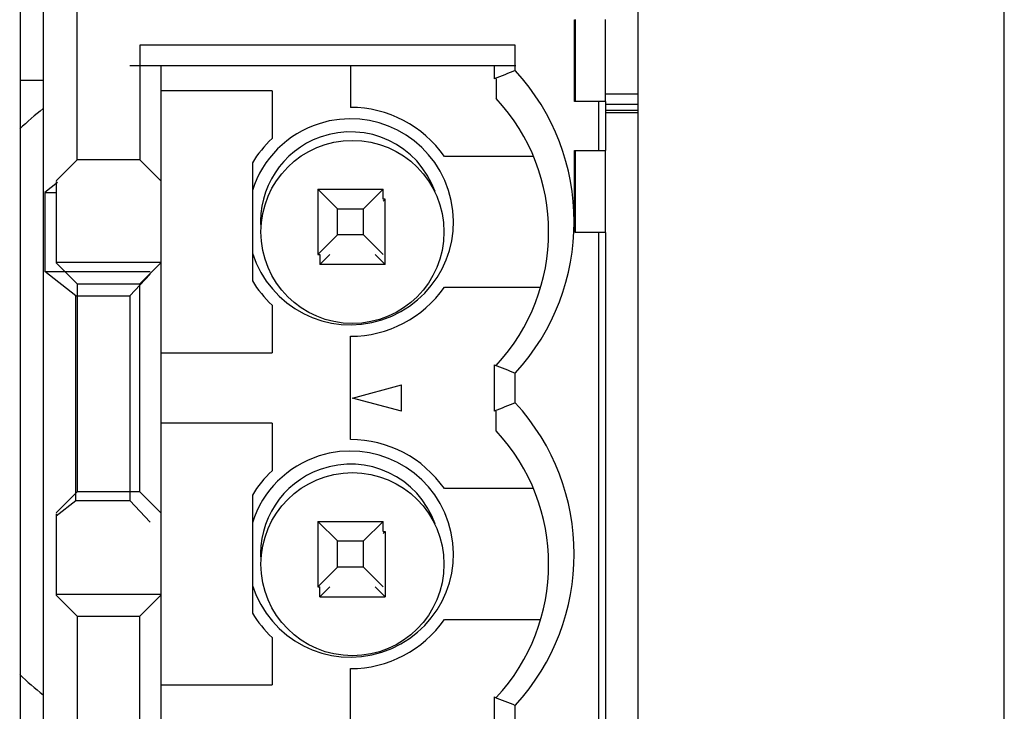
# Model space of a CAD drawing. Header units: millimetres. Extents: x -51 to 286, y -200 to -7.
# Tile 22 of 26: x 45 to 60, y -85 to -75. Entities that reach past the tile are written whole.
import ezdxf

# ---------------------------------------------------------------- set-up
doc = ezdxf.new("R2010")
doc.units = ezdxf.units.MM
doc.header["$MEASUREMENT"] = 0
doc.layers.add('Capa 1', color=7, linetype='Continuous')

# ---------------------------------------------------------------- blocks, each defined once
blk = doc.blocks.new('block 468')
at = {"layer": 'Capa 1', "color": 7, "lineweight": 25, "true_color": 0xffffff}
blk.add_lwpolyline([(52.67, -75.212), (46.765, -75.212)], dxfattribs=at)
blk = doc.blocks.new('block 474')
at = {"layer": 'Capa 1', "color": 7, "lineweight": 25, "true_color": 0xffffff}
blk.add_lwpolyline([(45.09, -75.432), (45.44, -75.432)], dxfattribs=at)
blk = doc.blocks.new('block 475')
at = {"layer": 'Capa 1', "color": 7, "lineweight": 25, "true_color": 0xffffff}
blk.add_lwpolyline([(54.04, -75.639), (54.54, -75.639)], dxfattribs=at)
blk = doc.blocks.new('block 476')
at = {"layer": 'Capa 1', "color": 7, "lineweight": 25, "true_color": 0xffffff}
blk.add_lwpolyline([(54.54, -75.932), (54.04, -75.932)], dxfattribs=at)
blk = doc.blocks.new('block 479')
at = {"layer": 'Capa 1', "color": 7, "lineweight": 25, "true_color": 0xffffff}
blk.add_lwpolyline([(45.467, -77.147), (45.64, -77.147)], dxfattribs=at)
blk = doc.blocks.new('block 480')
at = {"layer": 'Capa 1', "color": 7, "lineweight": 25, "true_color": 0xffffff}
blk.add_lwpolyline([(50.67, -77.252), (50.64, -77.252)], dxfattribs=at)
blk = doc.blocks.new('block 482')
at = {"layer": 'Capa 1', "color": 7, "lineweight": 25, "true_color": 0xffffff}
blk.add_lwpolyline([(50.67, -78.252), (49.67, -78.252)], dxfattribs=at)
blk = doc.blocks.new('block 484')
at = {"layer": 'Capa 1', "color": 7, "lineweight": 25, "true_color": 0xffffff}
blk.add_lwpolyline([(45.467, -78.357), (47.077, -78.357)], dxfattribs=at)
blk = doc.blocks.new('block 488')
at = {"layer": 'Capa 1', "color": 7, "lineweight": 25, "true_color": 0xffffff}
blk.add_lwpolyline([(45.94, -78.727), (46.765, -78.727)], dxfattribs=at)
blk = doc.blocks.new('block 621')
at = {"layer": 'Capa 1', "color": 7, "lineweight": 25, "true_color": 0xffffff}
blk.add_lwpolyline([(46.765, -78.727), (47.077, -78.396)], dxfattribs=at)
blk = doc.blocks.new('block 630')
at = {"layer": 'Capa 1', "color": 7, "lineweight": 25, "true_color": 0xffffff}
blk.add_lwpolyline([(49.67, -78.252), (49.825, -78.098)], dxfattribs=at)
blk = doc.blocks.new('block 631')
at = {"layer": 'Capa 1', "color": 7, "lineweight": 25, "true_color": 0xffffff}
blk.add_lwpolyline([(50.67, -77.252), (50.64, -77.282)], dxfattribs=at)
blk = doc.blocks.new('block 641')
at = {"layer": 'Capa 1', "color": 7, "lineweight": 25, "true_color": 0xffffff}
blk.add_lwpolyline([(45.661, -76.996), (45.467, -77.147)], dxfattribs=at)
blk = doc.blocks.new('block 643')
at = {"layer": 'Capa 1', "color": 7, "lineweight": 25, "true_color": 0xffffff}
blk.add_lwpolyline([(45.64, -82.092), (45.94, -81.858)], dxfattribs=at)
blk = doc.blocks.new('block 645')
at = {"layer": 'Capa 1', "color": 7, "lineweight": 25, "true_color": 0xffffff}
blk.add_lwpolyline([(50.17, -80.292), (50.92, -80.092)], dxfattribs=at)
blk = doc.blocks.new('block 655')
at = {"layer": 'Capa 1', "color": 7, "lineweight": 25, "true_color": 0xffffff}
blk.add_lwpolyline([(45.94, -81.858), (46.765, -81.858)], dxfattribs=at)
blk = doc.blocks.new('block 656')
at = {"layer": 'Capa 1', "color": 7, "lineweight": 25, "true_color": 0xffffff}
blk.add_lwpolyline([(50.64, -82.332), (50.67, -82.332)], dxfattribs=at)
blk = doc.blocks.new('block 658')
at = {"layer": 'Capa 1', "color": 7, "lineweight": 25, "true_color": 0xffffff}
blk.add_lwpolyline([(49.67, -83.332), (50.67, -83.332)], dxfattribs=at)
blk = doc.blocks.new('block 683')
at = {"layer": 'Capa 1', "color": 7, "lineweight": 25, "true_color": 0xffffff}
blk.add_lwpolyline([(50.92, -80.493), (50.17, -80.292)], dxfattribs=at)
blk = doc.blocks.new('block 708')
at = {"layer": 'Capa 1', "color": 7, "lineweight": 25, "true_color": 0xffffff}
blk.add_lwpolyline([(45.09, -69.632), (45.09, -101.417)], dxfattribs=at)
blk = doc.blocks.new('block 709')
at = {"layer": 'Capa 1', "color": 7, "lineweight": 25, "true_color": 0xffffff}
blk.add_lwpolyline([(45.44, -70.133), (45.44, -100.612)], dxfattribs=at)
blk = doc.blocks.new('block 710')
at = {"layer": 'Capa 1', "color": 7, "lineweight": 25, "true_color": 0xffffff}
blk.add_lwpolyline([(45.467, -77.147), (45.467, -78.357)], dxfattribs=at)
blk = doc.blocks.new('block 712')
at = {"layer": 'Capa 1', "color": 7, "lineweight": 25, "true_color": 0xffffff}
blk.add_lwpolyline([(45.94, -81.858), (45.94, -78.727)], dxfattribs=at)
blk = doc.blocks.new('block 720')
at = {"layer": 'Capa 1', "color": 7, "lineweight": 25, "true_color": 0xffffff}
blk.add_lwpolyline([(49.67, -83.332), (49.825, -83.177)], dxfattribs=at)
blk = doc.blocks.new('block 721')
at = {"layer": 'Capa 1', "color": 7, "lineweight": 25, "true_color": 0xffffff}
blk.add_lwpolyline([(50.67, -82.332), (50.64, -82.362)], dxfattribs=at)
blk = doc.blocks.new('block 813')
at = {"layer": 'Capa 1', "color": 7, "lineweight": 25, "true_color": 0xffffff}
blk.add_lwpolyline([(45.94, -78.727), (45.467, -78.357)], dxfattribs=at)
blk = doc.blocks.new('block 815')
at = {"layer": 'Capa 1', "color": 7, "lineweight": 25, "true_color": 0xffffff}
blk.add_lwpolyline([(50.515, -78.098), (50.67, -78.252)], dxfattribs=at)
blk = doc.blocks.new('block 819')
at = {"layer": 'Capa 1', "color": 7, "lineweight": 25, "true_color": 0xffffff}
blk.add_lwpolyline([(46.765, -78.727), (46.765, -81.858)], dxfattribs=at)
blk = doc.blocks.new('block 874')
at = {"layer": 'Capa 1', "color": 7, "lineweight": 25, "true_color": 0xffffff}
blk.add_lwpolyline([(49.67, -83.332), (49.67, -83.177)], dxfattribs=at)
blk = doc.blocks.new('block 875')
at = {"layer": 'Capa 1', "color": 7, "lineweight": 25, "true_color": 0xffffff}
blk.add_lwpolyline([(49.67, -78.098), (49.67, -78.252)], dxfattribs=at)
blk = doc.blocks.new('block 888')
at = {"layer": 'Capa 1', "color": 7, "lineweight": 25, "true_color": 0xffffff}
blk.add_lwpolyline([(50.67, -78.252), (50.67, -77.252)], dxfattribs=at)
blk = doc.blocks.new('block 889')
at = {"layer": 'Capa 1', "color": 7, "lineweight": 25, "true_color": 0xffffff}
blk.add_lwpolyline([(50.67, -82.332), (50.67, -83.332)], dxfattribs=at)
blk = doc.blocks.new('block 901')
at = {"layer": 'Capa 1', "color": 7, "lineweight": 25, "true_color": 0xffffff}
blk.add_lwpolyline([(50.92, -80.493), (50.92, -80.092)], dxfattribs=at)
blk = doc.blocks.new('block 922')
at = {"layer": 'Capa 1', "color": 7, "lineweight": 25, "true_color": 0xffffff}
blk.add_lwpolyline([(52.37, -75.413), (52.37, -75.713)], dxfattribs=at)
blk = doc.blocks.new('block 925')
at = {"layer": 'Capa 1', "color": 7, "lineweight": 25, "true_color": 0xffffff}
blk.add_lwpolyline([(52.37, -80.793), (52.37, -80.493)], dxfattribs=at)
blk = doc.blocks.new('block 952')
at = {"layer": 'Capa 1', "color": 7, "lineweight": 25, "true_color": 0xffffff}
blk.add_lwpolyline([(54.04, -75.758), (54.04, -76.506)], dxfattribs=at)
blk = doc.blocks.new('block 953')
at = {"layer": 'Capa 1', "color": 7, "lineweight": 25, "true_color": 0xffffff}
blk.add_lwpolyline([(54.04, -77.759), (54.04, -100.993)], dxfattribs=at)
blk = doc.blocks.new('block 955')
at = {"layer": 'Capa 1', "color": 7, "lineweight": 25, "true_color": 0xffffff}
blk.add_lwpolyline([(54.54, -146.232), (54.54, -69.632)], dxfattribs=at)
blk = doc.blocks.new('block 1032')
at = {"layer": 'Capa 1', "color": 7, "lineweight": 25, "true_color": 0xffffff}
blk.add_lwpolyline([(50.67, -83.332), (50.515, -83.177)], dxfattribs=at)
blk = doc.blocks.new('block 1035')
at = {"layer": 'Capa 1', "color": 7, "lineweight": 25, "true_color": 0xffffff}
blk.add_lwpolyline([(46.765, -81.858), (47.077, -82.188)], dxfattribs=at)
blk = doc.blocks.new('block 1055')
at = {"layer": 'Capa 1', "color": 7, "lineweight": 25, "true_color": 0xffffff}
blk.add_lwpolyline([(60.14, -146.932), (60.14, -68.932)], dxfattribs=at)
blk = doc.blocks.new('block 1809')
at = {"layer": 'Capa 1', "color": 7, "lineweight": 25, "true_color": 0xffffff}
blk.add_open_spline([(52.37, -79.792), (53.437, -78.642), (53.437, -76.863), (52.37, -75.713)], degree=3, dxfattribs=at)
blk = doc.blocks.new('block 1810')
at = {"layer": 'Capa 1', "color": 7, "lineweight": 25, "true_color": 0xffffff}
blk.add_open_spline([(50.17, -79.152), (50.943, -79.152), (51.57, -78.525), (51.57, -77.752), (51.57, -76.979), (50.943, -76.352), (50.17, -76.352), (49.396, -76.352), (48.77, -76.979), (48.77, -77.752), (48.77, -78.525), (49.396, -79.152), (50.17, -79.152), (50.17, -79.152), (50.17, -79.152), (50.17, -79.152)], degree=3, knots=[0, 0, 0, 0, 1, 1, 1, 2, 2, 2, 3, 3, 3, 4, 4, 4, 5, 5, 5, 5], dxfattribs=at)
blk = doc.blocks.new('block 1811')
at = {"layer": 'Capa 1', "color": 7, "lineweight": 25, "true_color": 0xffffff}
blk.add_open_spline([(52.37, -84.872), (53.437, -83.721), (53.437, -81.943), (52.37, -80.793)], degree=3, dxfattribs=at)
blk = doc.blocks.new('block 1812')
at = {"layer": 'Capa 1', "color": 7, "lineweight": 25, "true_color": 0xffffff}
blk.add_open_spline([(50.17, -84.232), (50.943, -84.232), (51.57, -83.606), (51.57, -82.833), (51.57, -82.059), (50.943, -81.432), (50.17, -81.432), (49.396, -81.432), (48.77, -82.059), (48.77, -82.833), (48.77, -83.606), (49.396, -84.232), (50.17, -84.232), (50.17, -84.232), (50.17, -84.232), (50.17, -84.232)], degree=3, knots=[0, 0, 0, 0, 1, 1, 1, 2, 2, 2, 3, 3, 3, 4, 4, 4, 5, 5, 5, 5], dxfattribs=at)
blk = doc.blocks.new('block 2026')
at = {"layer": 'Capa 1', "color": 7, "lineweight": 25, "true_color": 0xffffff}
blk.add_lwpolyline([(52.661, -74.897), (46.918, -74.897)], dxfattribs=at)
blk = doc.blocks.new('block 2027')
at = {"layer": 'Capa 1', "color": 7, "lineweight": 25, "true_color": 0xffffff}
blk.add_lwpolyline([(48.94, -75.597), (47.24, -75.597)], dxfattribs=at)
blk = doc.blocks.new('block 2028')
at = {"layer": 'Capa 1', "color": 7, "lineweight": 25, "true_color": 0xffffff}
blk.add_lwpolyline([(52.936, -76.598), (51.576, -76.598)], dxfattribs=at)
blk = doc.blocks.new('block 2029')
at = {"layer": 'Capa 1', "color": 7, "lineweight": 25, "true_color": 0xffffff}
blk.add_lwpolyline([(46.918, -76.648), (45.961, -76.648)], dxfattribs=at)
blk = doc.blocks.new('block 2030')
at = {"layer": 'Capa 1', "color": 7, "lineweight": 25, "true_color": 0xffffff}
blk.add_lwpolyline([(49.64, -77.097), (50.64, -77.097)], dxfattribs=at)
blk = doc.blocks.new('block 2031')
at = {"layer": 'Capa 1', "color": 7, "lineweight": 25, "true_color": 0xffffff}
blk.add_lwpolyline([(49.94, -77.398), (50.34, -77.398)], dxfattribs=at)
blk = doc.blocks.new('block 2032')
at = {"layer": 'Capa 1', "color": 7, "lineweight": 25, "true_color": 0xffffff}
blk.add_lwpolyline([(50.34, -77.797), (49.94, -77.797)], dxfattribs=at)
blk = doc.blocks.new('block 2033')
at = {"layer": 'Capa 1', "color": 7, "lineweight": 25, "true_color": 0xffffff}
blk.add_lwpolyline([(49.64, -78.098), (49.67, -78.098)], dxfattribs=at)
blk = doc.blocks.new('block 2034')
at = {"layer": 'Capa 1', "color": 7, "lineweight": 25, "true_color": 0xffffff}
blk.add_lwpolyline([(45.64, -78.213), (47.24, -78.213)], dxfattribs=at)
blk = doc.blocks.new('block 2035')
at = {"layer": 'Capa 1', "color": 7, "lineweight": 25, "true_color": 0xffffff}
blk.add_lwpolyline([(45.961, -78.547), (46.918, -78.547)], dxfattribs=at)
blk = doc.blocks.new('block 2036')
at = {"layer": 'Capa 1', "color": 7, "lineweight": 25, "true_color": 0xffffff}
blk.add_lwpolyline([(51.576, -78.597), (53.047, -78.597)], dxfattribs=at)
blk = doc.blocks.new('block 2037')
at = {"layer": 'Capa 1', "color": 7, "lineweight": 25, "true_color": 0xffffff}
blk.add_lwpolyline([(47.24, -79.598), (48.94, -79.598)], dxfattribs=at)
blk = doc.blocks.new('block 2038')
at = {"layer": 'Capa 1', "color": 7, "lineweight": 25, "true_color": 0xffffff}
blk.add_lwpolyline([(45.961, -76.648), (45.64, -76.969)], dxfattribs=at)
blk = doc.blocks.new('block 2039')
at = {"layer": 'Capa 1', "color": 7, "lineweight": 25, "true_color": 0xffffff}
blk.add_lwpolyline([(46.918, -78.547), (47.24, -78.226)], dxfattribs=at)
blk = doc.blocks.new('block 2040')
at = {"layer": 'Capa 1', "color": 7, "lineweight": 25, "true_color": 0xffffff}
blk.add_lwpolyline([(45.961, -81.727), (45.64, -82.049)], dxfattribs=at)
blk = doc.blocks.new('block 2041')
at = {"layer": 'Capa 1', "color": 7, "lineweight": 25, "true_color": 0xffffff}
blk.add_lwpolyline([(50.34, -77.398), (50.64, -77.097)], dxfattribs=at)
blk = doc.blocks.new('block 2042')
at = {"layer": 'Capa 1', "color": 7, "lineweight": 25, "true_color": 0xffffff}
blk.add_lwpolyline([(49.94, -77.797), (49.64, -78.098)], dxfattribs=at)
blk = doc.blocks.new('block 2043')
at = {"layer": 'Capa 1', "color": 7, "lineweight": 25, "true_color": 0xffffff}
blk.add_lwpolyline([(46.918, -83.628), (47.24, -83.306)], dxfattribs=at)
blk = doc.blocks.new('block 2044')
at = {"layer": 'Capa 1', "color": 7, "lineweight": 25, "true_color": 0xffffff}
blk.add_lwpolyline([(48.94, -80.678), (47.24, -80.678)], dxfattribs=at)
blk = doc.blocks.new('block 2045')
at = {"layer": 'Capa 1', "color": 7, "lineweight": 25, "true_color": 0xffffff}
blk.add_lwpolyline([(52.937, -81.677), (51.576, -81.677)], dxfattribs=at)
blk = doc.blocks.new('block 2046')
at = {"layer": 'Capa 1', "color": 7, "lineweight": 25, "true_color": 0xffffff}
blk.add_lwpolyline([(46.918, -81.727), (45.961, -81.727)], dxfattribs=at)
blk = doc.blocks.new('block 2047')
at = {"layer": 'Capa 1', "color": 7, "lineweight": 25, "true_color": 0xffffff}
blk.add_lwpolyline([(49.64, -82.178), (50.64, -82.178)], dxfattribs=at)
blk = doc.blocks.new('block 2048')
at = {"layer": 'Capa 1', "color": 7, "lineweight": 25, "true_color": 0xffffff}
blk.add_lwpolyline([(49.94, -82.477), (50.34, -82.477)], dxfattribs=at)
blk = doc.blocks.new('block 2049')
at = {"layer": 'Capa 1', "color": 7, "lineweight": 25, "true_color": 0xffffff}
blk.add_lwpolyline([(50.34, -82.877), (49.94, -82.877)], dxfattribs=at)
blk = doc.blocks.new('block 2050')
at = {"layer": 'Capa 1', "color": 7, "lineweight": 25, "true_color": 0xffffff}
blk.add_lwpolyline([(49.64, -83.177), (49.67, -83.177)], dxfattribs=at)
blk = doc.blocks.new('block 2051')
at = {"layer": 'Capa 1', "color": 7, "lineweight": 25, "true_color": 0xffffff}
blk.add_lwpolyline([(45.64, -83.292), (47.24, -83.292)], dxfattribs=at)
blk = doc.blocks.new('block 2052')
at = {"layer": 'Capa 1', "color": 7, "lineweight": 25, "true_color": 0xffffff}
blk.add_lwpolyline([(45.961, -83.628), (46.918, -83.628)], dxfattribs=at)
blk = doc.blocks.new('block 2053')
at = {"layer": 'Capa 1', "color": 7, "lineweight": 25, "true_color": 0xffffff}
blk.add_lwpolyline([(51.576, -83.678), (53.048, -83.678)], dxfattribs=at)
blk = doc.blocks.new('block 2054')
at = {"layer": 'Capa 1', "color": 7, "lineweight": 25, "true_color": 0xffffff}
blk.add_lwpolyline([(47.24, -84.677), (48.94, -84.677)], dxfattribs=at)
blk = doc.blocks.new('block 2066')
at = {"layer": 'Capa 1', "color": 7, "lineweight": 25, "true_color": 0xffffff}
blk.add_lwpolyline([(45.64, -76.982), (45.64, -78.226)], dxfattribs=at)
blk = doc.blocks.new('block 2067')
at = {"layer": 'Capa 1', "color": 7, "lineweight": 25, "true_color": 0xffffff}
blk.add_lwpolyline([(45.64, -82.063), (45.64, -83.306)], dxfattribs=at)
blk = doc.blocks.new('block 2071')
at = {"layer": 'Capa 1', "color": 7, "lineweight": 25, "true_color": 0xffffff}
blk.add_lwpolyline([(45.961, -76.648), (45.961, -70.017)], dxfattribs=at)
blk = doc.blocks.new('block 2072')
at = {"layer": 'Capa 1', "color": 7, "lineweight": 25, "true_color": 0xffffff}
blk.add_lwpolyline([(45.961, -78.547), (45.961, -81.727)], dxfattribs=at)
blk = doc.blocks.new('block 2073')
at = {"layer": 'Capa 1', "color": 7, "lineweight": 25, "true_color": 0xffffff}
blk.add_lwpolyline([(45.961, -83.628), (45.961, -86.807)], dxfattribs=at)
blk = doc.blocks.new('block 2076')
at = {"layer": 'Capa 1', "color": 7, "lineweight": 25, "true_color": 0xffffff}
blk.add_lwpolyline([(50.34, -82.477), (50.64, -82.178)], dxfattribs=at)
blk = doc.blocks.new('block 2077')
at = {"layer": 'Capa 1', "color": 7, "lineweight": 25, "true_color": 0xffffff}
blk.add_lwpolyline([(49.94, -82.877), (49.64, -83.177)], dxfattribs=at)
blk = doc.blocks.new('block 2098')
at = {"layer": 'Capa 1', "color": 7, "lineweight": 25, "true_color": 0xffffff}
blk.add_lwpolyline([(50.64, -78.098), (50.34, -77.797)], dxfattribs=at)
blk = doc.blocks.new('block 2099')
at = {"layer": 'Capa 1', "color": 7, "lineweight": 25, "true_color": 0xffffff}
blk.add_lwpolyline([(49.64, -77.097), (49.94, -77.398)], dxfattribs=at)
blk = doc.blocks.new('block 2100')
at = {"layer": 'Capa 1', "color": 7, "lineweight": 25, "true_color": 0xffffff}
blk.add_lwpolyline([(47.24, -76.969), (46.918, -76.648)], dxfattribs=at)
blk = doc.blocks.new('block 2102')
at = {"layer": 'Capa 1', "color": 7, "lineweight": 25, "true_color": 0xffffff}
blk.add_lwpolyline([(46.918, -86.807), (46.918, -83.628)], dxfattribs=at)
blk = doc.blocks.new('block 2103')
at = {"layer": 'Capa 1', "color": 7, "lineweight": 25, "true_color": 0xffffff}
blk.add_lwpolyline([(46.918, -81.727), (46.918, -78.547)], dxfattribs=at)
blk = doc.blocks.new('block 2104')
at = {"layer": 'Capa 1', "color": 7, "lineweight": 25, "true_color": 0xffffff}
blk.add_lwpolyline([(46.918, -74.897), (46.918, -76.648)], dxfattribs=at)
blk = doc.blocks.new('block 2106')
at = {"layer": 'Capa 1', "color": 7, "lineweight": 25, "true_color": 0xffffff}
blk.add_lwpolyline([(47.24, -75.212), (47.24, -95.533)], dxfattribs=at)
blk = doc.blocks.new('block 2107')
at = {"layer": 'Capa 1', "color": 7, "lineweight": 25, "true_color": 0xffffff}
blk.add_lwpolyline([(48.64, -76.696), (48.64, -78.499)], dxfattribs=at)
blk = doc.blocks.new('block 2108')
at = {"layer": 'Capa 1', "color": 7, "lineweight": 25, "true_color": 0xffffff}
blk.add_lwpolyline([(48.64, -81.776), (48.64, -83.579)], dxfattribs=at)
blk = doc.blocks.new('block 2111')
at = {"layer": 'Capa 1', "color": 7, "lineweight": 25, "true_color": 0xffffff}
blk.add_lwpolyline([(48.94, -75.597), (48.94, -76.324)], dxfattribs=at)
blk = doc.blocks.new('block 2112')
at = {"layer": 'Capa 1', "color": 7, "lineweight": 25, "true_color": 0xffffff}
blk.add_lwpolyline([(48.94, -78.871), (48.94, -79.598)], dxfattribs=at)
blk = doc.blocks.new('block 2113')
at = {"layer": 'Capa 1', "color": 7, "lineweight": 25, "true_color": 0xffffff}
blk.add_lwpolyline([(48.94, -80.678), (48.94, -81.404)], dxfattribs=at)
blk = doc.blocks.new('block 2114')
at = {"layer": 'Capa 1', "color": 7, "lineweight": 25, "true_color": 0xffffff}
blk.add_lwpolyline([(48.94, -83.951), (48.94, -84.677)], dxfattribs=at)
blk = doc.blocks.new('block 2119')
at = {"layer": 'Capa 1', "color": 7, "lineweight": 25, "true_color": 0xffffff}
blk.add_lwpolyline([(49.64, -77.097), (49.64, -78.098)], dxfattribs=at)
blk = doc.blocks.new('block 2120')
at = {"layer": 'Capa 1', "color": 7, "lineweight": 25, "true_color": 0xffffff}
blk.add_lwpolyline([(49.64, -82.178), (49.64, -83.177)], dxfattribs=at)
blk = doc.blocks.new('block 2125')
at = {"layer": 'Capa 1', "color": 7, "lineweight": 25, "true_color": 0xffffff}
blk.add_lwpolyline([(49.94, -82.877), (49.94, -82.477)], dxfattribs=at)
blk = doc.blocks.new('block 2126')
at = {"layer": 'Capa 1', "color": 7, "lineweight": 25, "true_color": 0xffffff}
blk.add_lwpolyline([(49.94, -77.797), (49.94, -77.398)], dxfattribs=at)
blk = doc.blocks.new('block 2129')
at = {"layer": 'Capa 1', "color": 7, "lineweight": 25, "true_color": 0xffffff}
blk.add_lwpolyline([(50.14, -86.008), (50.14, -84.428)], dxfattribs=at)
blk = doc.blocks.new('block 2130')
at = {"layer": 'Capa 1', "color": 7, "lineweight": 25, "true_color": 0xffffff}
blk.add_lwpolyline([(50.14, -80.927), (50.14, -79.347)], dxfattribs=at)
blk = doc.blocks.new('block 2131')
at = {"layer": 'Capa 1', "color": 7, "lineweight": 25, "true_color": 0xffffff}
blk.add_lwpolyline([(50.14, -75.212), (50.14, -75.848)], dxfattribs=at)
blk = doc.blocks.new('block 2134')
at = {"layer": 'Capa 1', "color": 7, "lineweight": 25, "true_color": 0xffffff}
blk.add_lwpolyline([(50.34, -82.877), (50.34, -82.477)], dxfattribs=at)
blk = doc.blocks.new('block 2135')
at = {"layer": 'Capa 1', "color": 7, "lineweight": 25, "true_color": 0xffffff}
blk.add_lwpolyline([(50.34, -77.797), (50.34, -77.398)], dxfattribs=at)
blk = doc.blocks.new('block 2138')
at = {"layer": 'Capa 1', "color": 7, "lineweight": 25, "true_color": 0xffffff}
blk.add_lwpolyline([(50.64, -82.332), (50.64, -82.178)], dxfattribs=at)
blk = doc.blocks.new('block 2139')
at = {"layer": 'Capa 1', "color": 7, "lineweight": 25, "true_color": 0xffffff}
blk.add_lwpolyline([(50.64, -77.252), (50.64, -77.097)], dxfattribs=at)
blk = doc.blocks.new('block 2141')
at = {"layer": 'Capa 1', "color": 7, "lineweight": 25, "true_color": 0xffffff}
blk.add_lwpolyline([(52.34, -75.212), (52.34, -75.413)], dxfattribs=at)
blk = doc.blocks.new('block 2142')
at = {"layer": 'Capa 1', "color": 7, "lineweight": 25, "true_color": 0xffffff}
blk.add_lwpolyline([(52.34, -79.782), (52.34, -80.493)], dxfattribs=at)
blk = doc.blocks.new('block 2143')
at = {"layer": 'Capa 1', "color": 7, "lineweight": 25, "true_color": 0xffffff}
blk.add_lwpolyline([(52.34, -84.862), (52.34, -85.573)], dxfattribs=at)
blk = doc.blocks.new('block 2147')
at = {"layer": 'Capa 1', "color": 7, "lineweight": 25, "true_color": 0xffffff}
blk.add_lwpolyline([(52.661, -85.445), (52.661, -84.99)], dxfattribs=at)
blk = doc.blocks.new('block 2148')
at = {"layer": 'Capa 1', "color": 7, "lineweight": 25, "true_color": 0xffffff}
blk.add_lwpolyline([(52.661, -80.365), (52.661, -79.91)], dxfattribs=at)
blk = doc.blocks.new('block 2149')
at = {"layer": 'Capa 1', "color": 7, "lineweight": 25, "true_color": 0xffffff}
blk.add_lwpolyline([(52.661, -75.285), (52.661, -74.897)], dxfattribs=at)
blk = doc.blocks.new('block 2150')
at = {"layer": 'Capa 1', "color": 7, "lineweight": 25, "true_color": 0xffffff}
blk.add_lwpolyline([(53.94, -100.417), (53.94, -77.759)], dxfattribs=at)
blk = doc.blocks.new('block 2151')
at = {"layer": 'Capa 1', "color": 7, "lineweight": 25, "true_color": 0xffffff}
blk.add_lwpolyline([(53.94, -76.506), (53.94, -75.758)], dxfattribs=at)
blk = doc.blocks.new('block 2155')
at = {"layer": 'Capa 1', "color": 7, "lineweight": 25, "true_color": 0xffffff}
blk.add_lwpolyline([(50.64, -83.177), (50.34, -82.877)], dxfattribs=at)
blk = doc.blocks.new('block 2156')
at = {"layer": 'Capa 1', "color": 7, "lineweight": 25, "true_color": 0xffffff}
blk.add_lwpolyline([(49.64, -82.178), (49.94, -82.477)], dxfattribs=at)
blk = doc.blocks.new('block 2157')
at = {"layer": 'Capa 1', "color": 7, "lineweight": 25, "true_color": 0xffffff}
blk.add_lwpolyline([(45.64, -78.226), (45.961, -78.547)], dxfattribs=at)
blk = doc.blocks.new('block 2158')
at = {"layer": 'Capa 1', "color": 7, "lineweight": 25, "true_color": 0xffffff}
blk.add_lwpolyline([(47.24, -82.049), (46.918, -81.727)], dxfattribs=at)
blk = doc.blocks.new('block 2161')
at = {"layer": 'Capa 1', "color": 7, "lineweight": 25, "true_color": 0xffffff}
blk.add_lwpolyline([(45.64, -83.306), (45.961, -83.628)], dxfattribs=at)
blk = doc.blocks.new('block 2170')
at = {"layer": 'Capa 1', "color": 7, "lineweight": 25, "true_color": 0xffffff}
blk.add_open_spline([(52.34, -79.782), (52.446, -79.826), (52.554, -79.868), (52.661, -79.91)], degree=3, dxfattribs=at)
blk = doc.blocks.new('block 2171')
at = {"layer": 'Capa 1', "color": 7, "lineweight": 25, "true_color": 0xffffff}
blk.add_open_spline([(52.34, -84.862), (52.446, -84.905), (52.554, -84.948), (52.661, -84.99)], degree=3, dxfattribs=at)
blk = doc.blocks.new('block 2172')
at = {"layer": 'Capa 1', "color": 7, "lineweight": 25, "true_color": 0xffffff}
blk.add_open_spline([(52.661, -79.91), (53.861, -78.602), (53.861, -76.593), (52.661, -75.285)], degree=3, dxfattribs=at)
blk = doc.blocks.new('block 2173')
at = {"layer": 'Capa 1', "color": 7, "lineweight": 25, "true_color": 0xffffff}
blk.add_open_spline([(48.64, -78.499), (48.722, -78.636), (48.823, -78.761), (48.94, -78.871)], degree=3, dxfattribs=at)
blk = doc.blocks.new('block 2174')
at = {"layer": 'Capa 1', "color": 7, "lineweight": 25, "true_color": 0xffffff}
blk.add_open_spline([(48.94, -76.324), (48.823, -76.434), (48.722, -76.559), (48.64, -76.696)], degree=3, dxfattribs=at)
blk = doc.blocks.new('block 2175')
at = {"layer": 'Capa 1', "color": 7, "lineweight": 25, "true_color": 0xffffff}
blk.add_open_spline([(51.576, -76.598), (51.249, -76.128), (50.713, -75.848), (50.14, -75.848)], degree=3, dxfattribs=at)
blk = doc.blocks.new('block 2176')
at = {"layer": 'Capa 1', "color": 7, "lineweight": 25, "true_color": 0xffffff}
blk.add_open_spline([(50.14, -79.347), (50.713, -79.347), (51.249, -79.067), (51.576, -78.597)], degree=3, dxfattribs=at)
blk = doc.blocks.new('block 2177')
at = {"layer": 'Capa 1', "color": 7, "lineweight": 25, "true_color": 0xffffff}
blk.add_open_spline([(48.64, -78.078), (48.905, -78.906), (49.792, -79.363), (50.62, -79.097), (51.448, -78.832), (51.905, -77.946), (51.64, -77.117), (51.375, -76.289), (50.488, -75.832), (49.659, -76.097), (49.175, -76.253), (48.795, -76.632), (48.64, -77.117)], degree=3, knots=[0, 0, 0, 0, 1, 1, 1, 2, 2, 2, 3, 3, 3, 4, 4, 4, 4], dxfattribs=at)
blk = doc.blocks.new('block 2178')
at = {"layer": 'Capa 1', "color": 7, "lineweight": 25, "true_color": 0xffffff}
blk.add_open_spline([(51.434, -77.134), (51.179, -76.419), (50.391, -76.047), (49.677, -76.303), (49.095, -76.511), (48.723, -77.082), (48.768, -77.698)], degree=3, knots=[0, 0, 0, 0, 1, 1, 1, 2, 2, 2, 2], dxfattribs=at)
blk = doc.blocks.new('block 2179')
at = {"layer": 'Capa 1', "color": 7, "lineweight": 25, "true_color": 0xffffff}
blk.add_open_spline([(52.661, -84.99), (53.861, -83.682), (53.861, -81.673), (52.661, -80.365)], degree=3, dxfattribs=at)
blk = doc.blocks.new('block 2180')
at = {"layer": 'Capa 1', "color": 7, "lineweight": 25, "true_color": 0xffffff}
blk.add_open_spline([(48.64, -83.579), (48.722, -83.716), (48.823, -83.842), (48.94, -83.951)], degree=3, dxfattribs=at)
blk = doc.blocks.new('block 2181')
at = {"layer": 'Capa 1', "color": 7, "lineweight": 25, "true_color": 0xffffff}
blk.add_open_spline([(48.94, -81.404), (48.823, -81.513), (48.722, -81.639), (48.64, -81.776)], degree=3, dxfattribs=at)
blk = doc.blocks.new('block 2182')
at = {"layer": 'Capa 1', "color": 7, "lineweight": 25, "true_color": 0xffffff}
blk.add_open_spline([(51.576, -81.677), (51.249, -81.207), (50.713, -80.927), (50.14, -80.927)], degree=3, dxfattribs=at)
blk = doc.blocks.new('block 2183')
at = {"layer": 'Capa 1', "color": 7, "lineweight": 25, "true_color": 0xffffff}
blk.add_open_spline([(50.14, -84.428), (50.713, -84.428), (51.249, -84.147), (51.576, -83.678)], degree=3, dxfattribs=at)
blk = doc.blocks.new('block 2184')
at = {"layer": 'Capa 1', "color": 7, "lineweight": 25, "true_color": 0xffffff}
blk.add_open_spline([(48.64, -83.158), (48.905, -83.986), (49.792, -84.443), (50.62, -84.177), (51.448, -83.912), (51.905, -83.025), (51.64, -82.197), (51.375, -81.369), (50.488, -80.912), (49.659, -81.177), (49.175, -81.332), (48.795, -81.713), (48.64, -82.197)], degree=3, knots=[0, 0, 0, 0, 1, 1, 1, 2, 2, 2, 3, 3, 3, 4, 4, 4, 4], dxfattribs=at)
blk = doc.blocks.new('block 2185')
at = {"layer": 'Capa 1', "color": 7, "lineweight": 25, "true_color": 0xffffff}
blk.add_open_spline([(51.434, -82.214), (51.179, -81.499), (50.391, -81.127), (49.677, -81.383), (49.095, -81.591), (48.723, -82.162), (48.768, -82.778)], degree=3, knots=[0, 0, 0, 0, 1, 1, 1, 2, 2, 2, 2], dxfattribs=at)
blk = doc.blocks.new('block 2204')
at = {"layer": 'Capa 1', "color": 7, "lineweight": 25, "true_color": 0xffffff}
blk.add_open_spline([(52.661, -75.285), (52.554, -75.327), (52.446, -75.369), (52.34, -75.413)], degree=3, dxfattribs=at)
blk = doc.blocks.new('block 2205')
at = {"layer": 'Capa 1', "color": 7, "lineweight": 25, "true_color": 0xffffff}
blk.add_open_spline([(52.661, -80.365), (52.554, -80.406), (52.446, -80.45), (52.34, -80.493)], degree=3, dxfattribs=at)
blk = doc.blocks.new('block 2551')
at = {"layer": 'Capa 1', "color": 7, "lineweight": 25, "true_color": 0xffffff}
blk.add_lwpolyline([(53.566, -74.508), (53.578, -74.508)], dxfattribs=at)
blk = doc.blocks.new('block 2552')
at = {"layer": 'Capa 1', "color": 7, "lineweight": 25, "true_color": 0xffffff}
blk.add_lwpolyline([(53.578, -75.756), (53.566, -75.756)], dxfattribs=at)
blk = doc.blocks.new('block 2553')
at = {"layer": 'Capa 1', "color": 7, "lineweight": 25, "true_color": 0xffffff}
blk.add_lwpolyline([(54.04, -75.758), (53.578, -75.758)], dxfattribs=at)
blk = doc.blocks.new('block 2554')
at = {"layer": 'Capa 1', "color": 7, "lineweight": 25, "true_color": 0xffffff}
blk.add_lwpolyline([(53.578, -76.506), (54.04, -76.506)], dxfattribs=at)
blk = doc.blocks.new('block 2555')
at = {"layer": 'Capa 1', "color": 7, "lineweight": 25, "true_color": 0xffffff}
blk.add_lwpolyline([(53.566, -76.508), (53.578, -76.508)], dxfattribs=at)
blk = doc.blocks.new('block 2556')
at = {"layer": 'Capa 1', "color": 7, "lineweight": 25, "true_color": 0xffffff}
blk.add_lwpolyline([(53.578, -77.756), (53.566, -77.756)], dxfattribs=at)
blk = doc.blocks.new('block 2557')
at = {"layer": 'Capa 1', "color": 7, "lineweight": 25, "true_color": 0xffffff}
blk.add_lwpolyline([(54.04, -77.759), (53.578, -77.759)], dxfattribs=at)
blk = doc.blocks.new('block 2558')
at = {"layer": 'Capa 1', "color": 7, "lineweight": 25, "true_color": 0xffffff}
blk.add_lwpolyline([(53.566, -77.756), (53.566, -76.508)], dxfattribs=at)
blk = doc.blocks.new('block 2559')
at = {"layer": 'Capa 1', "color": 7, "lineweight": 25, "true_color": 0xffffff}
blk.add_lwpolyline([(53.566, -75.756), (53.566, -74.508)], dxfattribs=at)
blk = doc.blocks.new('block 2560')
at = {"layer": 'Capa 1', "color": 7, "lineweight": 25, "true_color": 0xffffff}
blk.add_lwpolyline([(53.578, -74.506), (53.578, -75.758)], dxfattribs=at)
blk = doc.blocks.new('block 2561')
at = {"layer": 'Capa 1', "color": 7, "lineweight": 25, "true_color": 0xffffff}
blk.add_lwpolyline([(53.578, -76.506), (53.578, -77.759)], dxfattribs=at)
blk = doc.blocks.new('block 2562')
at = {"layer": 'Capa 1', "color": 7, "lineweight": 25, "true_color": 0xffffff}
blk.add_lwpolyline([(54.04, -77.759), (54.04, -76.506)], dxfattribs=at)
blk = doc.blocks.new('block 2563')
at = {"layer": 'Capa 1', "color": 7, "lineweight": 25, "true_color": 0xffffff}
blk.add_lwpolyline([(54.04, -75.758), (54.04, -74.506)], dxfattribs=at)
blk = doc.blocks.new('block 2627')
at = {"layer": 'Capa 1', "color": 7, "lineweight": 25, "true_color": 0xffffff}
blk.add_lwpolyline([(54.04, -75.639), (54.54, -75.639)], dxfattribs=at)
blk = doc.blocks.new('block 2628')
at = {"layer": 'Capa 1', "color": 7, "lineweight": 25, "true_color": 0xffffff}
blk.add_lwpolyline([(54.04, -75.798), (54.54, -75.798)], dxfattribs=at)
blk = doc.blocks.new('block 2629')
at = {"layer": 'Capa 1', "color": 7, "lineweight": 25, "true_color": 0xffffff}
blk.add_lwpolyline([(54.54, -75.898), (54.04, -75.898)], dxfattribs=at)
blk = doc.blocks.new('block 2630')
at = {"layer": 'Capa 1', "color": 7, "lineweight": 25, "true_color": 0xffffff}
blk.add_lwpolyline([(54.54, -75.932), (54.04, -75.932)], dxfattribs=at)
blk = doc.blocks.new('block 2653')
at = {"layer": 'Capa 1', "color": 7, "lineweight": 25, "true_color": 0xffffff}
blk.add_open_spline([(45.438, -75.866), (45.315, -75.965), (45.196, -76.069), (45.081, -76.178)], degree=3, dxfattribs=at)
blk = doc.blocks.new('block 2654')
at = {"layer": 'Capa 1', "color": 7, "lineweight": 25, "true_color": 0xffffff}
blk.add_open_spline([(45.081, -84.518), (45.196, -84.627), (45.315, -84.731), (45.438, -84.83)], degree=3, dxfattribs=at)

msp = doc.modelspace()

# ---------------------------------------------------------------- block references
at = {"layer": 'Capa 1'}
for name in ['block 1055', 'block 708', 'block 955', 'block 2071', 'block 709', 'block 2551', 'block 2559', 'block 2560', 'block 2563', 'block 2026', 'block 2104', 'block 2149', 'block 468', 'block 2106', 'block 2131', 'block 2141', 'block 2204', 'block 2172', 'block 474', 'block 922', 'block 2027', 'block 2111', 'block 1809', 'block 475', 'block 2627', 'block 2653', 'block 2177', 'block 2175', 'block 2552', 'block 2553', 'block 2151', 'block 952', 'block 2628', 'block 2178', 'block 2629', 'block 476', 'block 2630', 'block 2174', 'block 1810', 'block 2038', 'block 2029', 'block 2100', 'block 2028', 'block 2555', 'block 2558', 'block 2554', 'block 2561', 'block 2562', 'block 2107', 'block 641', 'block 2066', 'block 2030', 'block 2099', 'block 2119', 'block 2041', 'block 2139', 'block 479', 'block 710', 'block 2031', 'block 2126', 'block 2135', 'block 480', 'block 631', 'block 888', 'block 2042', 'block 2032', 'block 2098', 'block 2556', 'block 2557', 'block 2150', 'block 953', 'block 2033', 'block 630', 'block 875', 'block 815', 'block 2034', 'block 2157', 'block 2039', 'block 482', 'block 484', 'block 813', 'block 621', 'block 2035', 'block 2072', 'block 2103', 'block 2173', 'block 2176', 'block 2036', 'block 488', 'block 712', 'block 819', 'block 2112', 'block 2130', 'block 2037', 'block 2142', 'block 2170', 'block 2148', 'block 645', 'block 901', 'block 683', 'block 2205', 'block 2179', 'block 925', 'block 2044', 'block 2113', 'block 1811', 'block 2184', 'block 2182', 'block 2185', 'block 2181', 'block 1812', 'block 2040', 'block 2046', 'block 2158', 'block 2045', 'block 643', 'block 655', 'block 1035', 'block 2108', 'block 2067', 'block 2047', 'block 2120', 'block 2156', 'block 2076', 'block 2138', 'block 656', 'block 721', 'block 889', 'block 2048', 'block 2125', 'block 2134', 'block 2077', 'block 2049', 'block 2155', 'block 2050', 'block 720', 'block 874', 'block 1032', 'block 2051', 'block 2161', 'block 2043', 'block 658', 'block 2052', 'block 2073', 'block 2102', 'block 2180', 'block 2183', 'block 2053', 'block 2114', 'block 2129', 'block 2654', 'block 2054', 'block 2143', 'block 2171', 'block 2147']:
    msp.add_blockref(name, (0, 0), dxfattribs=at)

doc.saveas('drawing.dxf')
